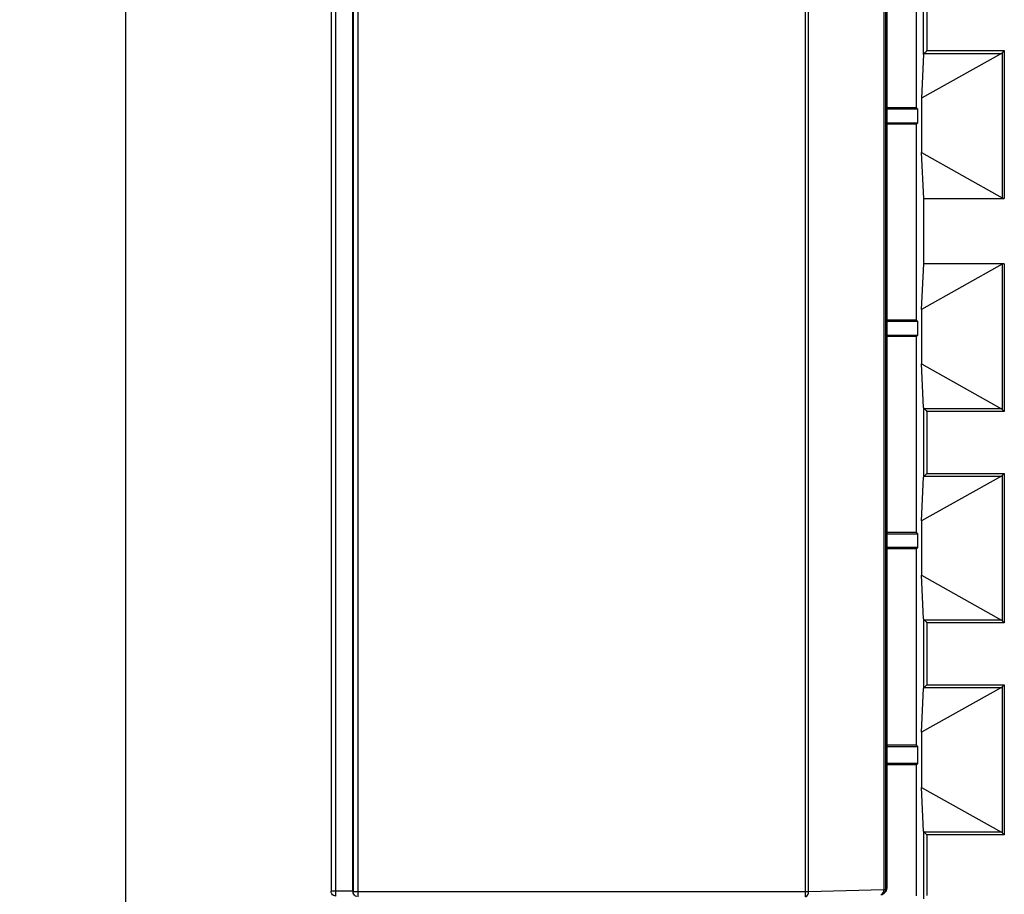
# Model space of a CAD drawing. Header units: millimetres. Extents: x -2013 to 423, y -990 to -169.
# Tile 24 of 50: x -463 to -403, y -545 to -491. Entities that reach past the tile are written whole.
import ezdxf

# ---------------------------------------------------------------- set-up
doc = ezdxf.new("R2010")
doc.units = ezdxf.units.MM
doc.header["$LTSCALE"] = 30.734
doc.header["$PDMODE"] = 3
doc.header["$PDSIZE"] = 2
doc.layers.get('0').update_dxf_attribs({"linetype": 'CONTINUOUS'})
doc.layers.get('Defpoints').update_dxf_attribs({"linetype": 'CONTINUOUS'})
doc.layers.add('02___PRT_ALL_AXES', color=7, linetype='CONTINUOUS')
doc.styles.get("Standard").update_dxf_attribs({"font": 'txt', "width": 0.707})
doc.dimstyles.get("Standard").update_dxf_attribs({"dimtxt": 3.5, "dimasz": 4, "dimexe": 2, "dimexo": 0, "dimtad": 1, "dimdsep": 46, "dimtxsty": 'Standard', "dimcen": 0.09, "dimclrt": 5, "dimadec": 0, "dimazin": 0, "dimtol": 1, "dimtp": 0.01, "dimtm": 0.01, "dimtfac": 1, "dimtofl": 0, "dimtmove": 0, "dimatfit": 3, "dimfxl": 0, "dimtolj": 1, "dimarcsym": 0})

# ---------------------------------------------------------------- blocks, each defined once
blk = doc.blocks.new('*D67')
at = {"color": 0, "lineweight": -2}
for p, q in [((-443.414, -327.851), (-458.621, -327.851)), ((-456.621, -331.851), (-456.621, -449.775)), ((-456.621, -573.851), (-456.621, -457.025)), ((-443.414, -577.851), (-458.621, -577.851))]:
    blk.add_line(p, q, dxfattribs=at)
at = {"color": 0}
for points in [[(-457.288, -331.851), (-455.955, -331.851), (-456.621, -327.851)], [(-457.288, -573.851), (-455.955, -573.851), (-456.621, -577.851)]]:
    blk.add_solid(points, dxfattribs=at)
at = {"layer": 'Defpoints', "color": 0}
for p in [(-443.414, -327.851), (-456.621, -577.851), (-443.414, -577.851)]:
    blk.add_point(p, dxfattribs=at)
at = {"color": 0, "insert": (-456.621, -453.4), "char_height": 3.5, "attachment_point": 5}
blk.add_mtext('\\A1;{\\H1.7143x;250}', dxfattribs=at)

msp = doc.modelspace()

# ---------------------------------------------------------------- linework, layer by layer
at = {"color": 7, "linetype": 'Continuous'}
for p, q in [((-444.051, -356.135), (-444.051, -544.563)), ((-443.752, -544.863), (-443.752, -355.835)), ((-442.714, -544.563), (-442.714, -356.135)), ((-442.701, -356.1), (-442.701, -544.598)), ((-442.401, -544.898), (-442.401, -355.8)), ((-415.019, -544.898), (-415.019, -355.8)), ((-414.832, -544.598), (-414.832, -356.1)), ((-410.219, -356.229), (-410.219, -544.469)), ((-410.106, -356.229), (-410.106, -544.469)), ((-410.018, -543.386), (-410.018, -356.317)), ((-407.781, -493.336), (-407.781, -489.066)), ((-407.581, -489.305), (-407.581, -493.097)), ((-403.02, -493.261), (-407.914, -496.002)), ((-407.781, -493.336), (-407.914, -496.002)), ((-407.745, -493.261), (-403.02, -493.261)), ((-407.581, -493.097), (-402.844, -493.097)), ((-402.968, -493.222), (-402.968, -502.11)), ((-402.844, -493.097), (-402.927, -493.18)), ((-402.844, -493.097), (-402.844, -502.141)), ((-407.914, -496.002), (-407.914, -499.34)), ((-407.914, -499.34), (-402.968, -502.11)), ((-407.774, -502.141), (-407.914, -499.34)), ((-407.774, -502.141), (-402.844, -502.141)), ((-407.774, -506.141), (-407.774, -502.141)), ((-407.914, -508.942), (-407.774, -506.141)), ((-402.968, -506.172), (-407.914, -508.942)), ((-402.844, -506.141), (-407.774, -506.141)), ((-402.968, -506.172), (-402.968, -515.06)), ((-402.844, -506.141), (-402.844, -515.185)), ((-407.914, -508.942), (-407.914, -512.28)), ((-407.914, -512.28), (-403.02, -515.021)), ((-407.781, -514.946), (-407.914, -512.28)), ((-407.781, -514.946), (-407.781, -519.216)), ((-403.02, -515.021), (-407.745, -515.021)), ((-407.745, -515.021), (-407.713, -515.054)), ((-402.844, -515.185), (-407.581, -515.185)), ((-407.581, -515.185), (-407.581, -518.977)), ((-403.02, -519.141), (-407.914, -521.882)), ((-407.914, -521.882), (-407.781, -519.216)), ((-407.745, -519.141), (-407.712, -519.109)), ((-407.745, -519.141), (-403.02, -519.141)), ((-407.581, -518.977), (-402.844, -518.977)), ((-402.968, -519.102), (-402.968, -528)), ((-402.844, -518.977), (-402.927, -519.06)), ((-402.844, -518.977), (-402.844, -528.125)), ((-407.914, -521.882), (-407.914, -525.22)), ((-407.914, -525.22), (-403.02, -527.961)), ((-407.781, -527.886), (-407.914, -525.22)), ((-407.781, -527.886), (-407.781, -532.156)), ((-403.02, -527.961), (-407.745, -527.961)), ((-407.745, -527.961), (-407.713, -527.994)), ((-402.844, -528.125), (-407.581, -528.125)), ((-407.581, -528.125), (-407.581, -531.917)), ((-403.02, -532.081), (-407.914, -534.822)), ((-407.745, -532.081), (-407.712, -532.049)), ((-407.745, -532.081), (-403.02, -532.081)), ((-407.581, -531.917), (-402.844, -531.917)), ((-402.968, -532.042), (-402.968, -540.99)), ((-402.844, -531.917), (-402.927, -532)), ((-402.844, -531.917), (-402.844, -541.115)), ((-407.914, -534.822), (-407.781, -532.156)), ((-407.914, -534.822), (-407.914, -538.21)), ((-407.914, -538.21), (-403.02, -540.951)), ((-407.781, -540.876), (-407.914, -538.21)), ((-407.781, -540.876), (-407.781, -545.019)), ((-403.02, -540.951), (-407.745, -540.951)), ((-407.745, -540.951), (-407.713, -540.984)), ((-402.844, -541.115), (-407.581, -541.115)), ((-407.581, -541.115), (-407.581, -544.819)), ((-410.018, -544.381), (-410.018, -543.386)), ((-442.714, -544.563), (-444.051, -544.563)), ((-442.683, -544.706), (-442.704, -544.639)), ((-414.832, -544.598), (-442.701, -544.598)), ((-442.696, -544.654), (-442.701, -544.598)), ((-442.67, -544.732), (-442.683, -544.706)), ((-410.219, -544.469), (-414.832, -544.598)), ((-410.224, -544.548), (-410.219, -544.469)), ((-410.106, -544.469), (-410.219, -544.469)), ((-410.107, -544.594), (-410.194, -544.681)), ((-410.127, -544.58), (-410.116, -544.546)), ((-410.116, -544.546), (-410.106, -544.469)), ((-410.107, -544.594), (-410.06, -544.533)), ((-410.018, -544.381), (-410.106, -544.469)), ((-410.06, -544.533), (-410.029, -544.46)), ((-410.029, -544.46), (-410.018, -544.381))]:
    msp.add_line(p, q, dxfattribs=at)
for points in [[(-407.745, -493.261), (-407.724, -493.239), (-407.7, -493.215), (-407.644, -493.16)], [(-407.644, -493.16), (-407.613, -493.13), (-407.581, -493.097)], [(-402.927, -493.18), (-402.948, -493.201), (-402.968, -493.222)], [(-407.713, -515.054), (-407.628, -515.136), (-407.581, -515.185)], [(-402.968, -515.06), (-402.948, -515.081), (-402.927, -515.102)], [(-402.927, -515.102), (-402.864, -515.165), (-402.844, -515.185)], [(-407.712, -519.109), (-407.63, -519.024), (-407.581, -518.977)], [(-402.927, -519.06), (-402.948, -519.081), (-402.968, -519.102)], [(-407.713, -527.994), (-407.628, -528.076), (-407.581, -528.125)], [(-402.968, -528), (-402.948, -528.021), (-402.927, -528.042)], [(-402.927, -528.042), (-402.864, -528.105), (-402.844, -528.125)], [(-407.712, -532.049), (-407.63, -531.964), (-407.581, -531.917)], [(-402.927, -532), (-402.948, -532.021), (-402.968, -532.042)], [(-407.713, -540.984), (-407.628, -541.066), (-407.581, -541.115)], [(-402.968, -540.99), (-402.948, -541.011), (-402.927, -541.032)], [(-402.927, -541.032), (-402.864, -541.095), (-402.844, -541.115)], [(-443.752, -544.863), (-443.829, -544.853), (-443.902, -544.822), (-443.964, -544.774), (-444.012, -544.711), (-444.041, -544.639), (-444.051, -544.563)], [(-442.67, -544.732), (-442.692, -544.674), (-442.696, -544.654)], [(-442.479, -544.888), (-442.552, -544.857), (-442.615, -544.809), (-442.662, -544.746), (-442.67, -544.732)], [(-415.019, -544.898), (-414.969, -544.889), (-414.924, -544.86), (-414.884, -544.813), (-414.855, -544.75), (-414.837, -544.677), (-414.832, -544.598)], [(-410.406, -544.769), (-410.357, -544.761), (-410.311, -544.732), (-410.272, -544.684), (-410.242, -544.621), (-410.224, -544.548)], [(-410.406, -544.769), (-410.328, -544.759), (-410.256, -544.729), (-410.194, -544.681)], [(-410.194, -544.681), (-410.146, -544.618), (-410.127, -544.58)]]:
    msp.add_lwpolyline(points, dxfattribs=at)
for centre, major_axis, ratio, start_param, end_param in [((-407.581, -493.341), (0.2, 0), 0.700208, 2.530727, 3.106686), ((-403.164, -493.097), (0.25, 0), 0.8, -0.959931, -0.674741), ((-402.844, -502.001), (0.2, 0), 0.700208, -2.245537, -1.570796), ((-402.844, -506.281), (0.2, 0), 0.700208, 1.570796, 2.245537), ((-407.581, -514.941), (0.2, 0), 0.700208, -3.106686, -2.530727), ((-403.164, -515.185), (0.25, 0), 0.8, 0.674741, 0.959931), ((-407.581, -519.221), (0.2, 0), 0.700208, 2.530727, 3.106686), ((-403.164, -518.977), (0.25, 0), 0.8, -0.959931, -0.674741), ((-407.581, -527.881), (0.2, 0), 0.700208, -3.106686, -2.530727), ((-403.164, -528.125), (0.25, 0), 0.8, 0.674741, 0.959931), ((-407.581, -532.161), (0.2, 0), 0.700208, 2.530727, 3.106686), ((-403.164, -531.917), (0.25, 0), 0.8, -0.959931, -0.674741), ((-407.581, -540.871), (0.2, 0), 0.700208, -3.106686, -2.530727), ((-403.164, -541.115), (0.25, 0), 0.8, 0.674741, 0.959931)]:
    msp.add_ellipse(centre, major_axis=major_axis, ratio=ratio, start_param=start_param, end_param=end_param, dxfattribs=at)
at = {"layer": '02___PRT_ALL_AXES', "color": 7, "linetype": 'Continuous'}
for p, q in [((-408.211, -496.601), (-408.211, -484.601)), ((-408.211, -496.601), (-410.018, -496.601)), ((-408.134, -496.678), (-410.018, -496.678)), ((-408.211, -496.601), (-408.134, -496.678)), ((-408.134, -497.524), (-408.134, -496.678)), ((-410.018, -497.524), (-408.134, -497.524)), ((-408.211, -497.601), (-410.018, -497.601)), ((-408.211, -497.601), (-408.134, -497.524)), ((-408.211, -509.601), (-408.211, -497.601)), ((-408.211, -509.601), (-410.018, -509.601)), ((-408.134, -509.678), (-410.018, -509.678)), ((-408.211, -509.601), (-408.134, -509.678)), ((-408.134, -510.524), (-408.134, -509.678)), ((-410.018, -510.524), (-408.134, -510.524)), ((-408.211, -510.601), (-410.018, -510.601)), ((-408.211, -510.601), (-408.134, -510.524)), ((-408.211, -522.601), (-408.211, -510.601)), ((-408.211, -522.601), (-410.018, -522.601)), ((-410.018, -522.678), (-408.134, -522.678)), ((-408.211, -522.601), (-408.134, -522.678)), ((-408.134, -523.524), (-408.134, -522.678)), ((-408.134, -523.524), (-410.018, -523.524)), ((-408.211, -523.601), (-410.018, -523.601)), ((-408.134, -523.524), (-408.211, -523.601)), ((-408.211, -535.626), (-408.211, -523.601)), ((-408.211, -535.626), (-410.018, -535.626)), ((-410.018, -535.703), (-408.134, -535.703)), ((-408.211, -535.626), (-408.134, -535.703)), ((-408.134, -536.749), (-408.134, -535.703)), ((-408.134, -536.749), (-410.018, -536.749)), ((-408.211, -536.826), (-410.018, -536.826)), ((-408.134, -536.749), (-408.211, -536.826)), ((-408.211, -544.838), (-408.211, -536.826))]:
    msp.add_line(p, q, dxfattribs=at)

# ---------------------------------------------------------------- dimensions: what is measured, and where the dimension line sits
at = {"color": 2}
dim = msp.add_linear_dim(base=(-456.621, -577.851), p1=(-443.414, -327.851), p2=(-443.414, -577.851), angle=90, text='{\\H1.7143x;<>}', dimstyle='Standard', override={"dimtad": 0, "dimtih": 1, "dimtoh": 1, "dimdec": 0, "dimzin": 0, "dimcen": 5.0292, "dimclrt": 0, "dimtol": 0, "dimtdec": 0, "dimtzin": 0}, dxfattribs=at)
dim.commit()
dim.dimension.update_dxf_attribs({"geometry": '*D67', "text_midpoint": (-456.621, -453.4), "dimtype": 160})

doc.saveas('drawing.dxf')
